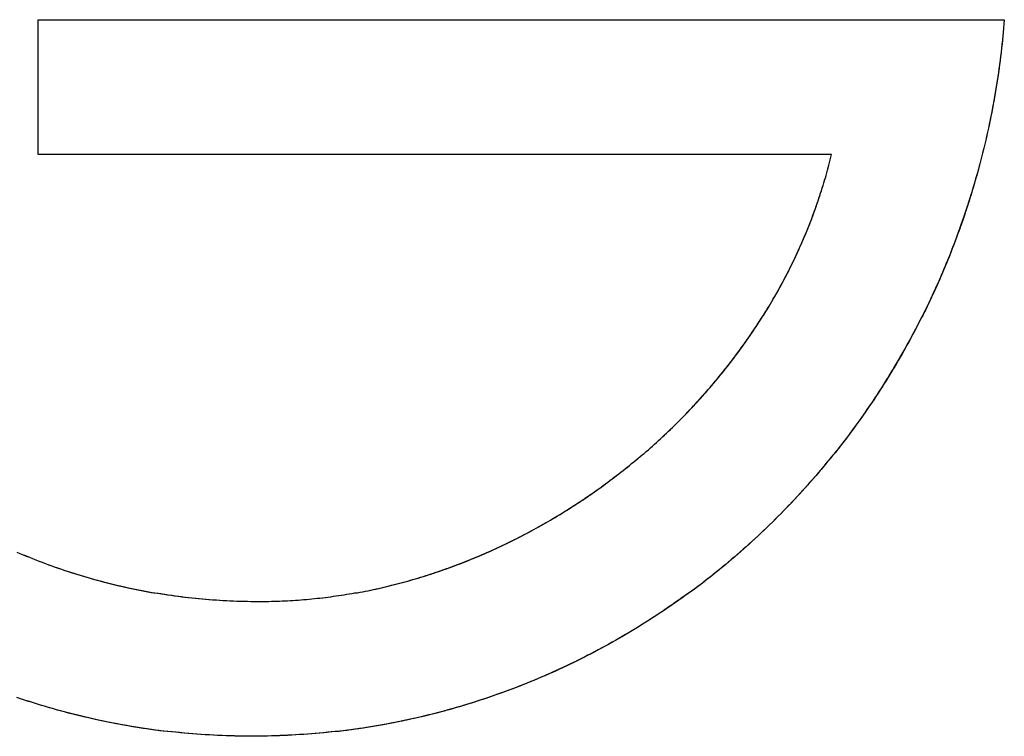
# Model space of a CAD drawing. Extents: x 744 to 2048, y 1140 to 2782.
# Tile 98 of 134: x 899.82 to 902.78, y 2462.73 to 2464.88. Entities that reach past the tile are written whole.
import ezdxf

# ---------------------------------------------------------------- set-up
doc = ezdxf.new("R2010")
doc.units = 0
doc.layers.add('KF_SONA_6_FRONT', color=7, linetype='CONTINUOUS')

# ---------------------------------------------------------------- blocks, each defined once
blk = doc.blocks.new('KF_SONA_6_FRONT')
at = {"layer": 'KF_SONA_6_FRONT'}
for p, q in [((2.457953, -162.10835), (2.457953, -161.70336)), ((2.457953, -161.70336), (5.363508, -161.70336)), ((2.457953, -161.70336), (5.363508, -161.70336)), ((2.457953, -162.10835), (2.457953, -161.70336)), ((4.843873, -162.10835), (2.457953, -162.10835)), ((4.843873, -162.10835), (2.457953, -162.10835))]:
    blk.add_line(p, q, dxfattribs=at)
for points in [[(3.09931, -163.858, 0), (3.08657, -163.858, 0), (3.07384, -163.858, 0), (3.06111, -163.858, 0), (3.04839, -163.857, 0), (3.03568, -163.857, 0), (3.02298, -163.857, 0), (3.01029, -163.856, 0), (2.9976, -163.856, 0), (2.98493, -163.855, 0), (2.97226, -163.854, 0), (2.95961, -163.854, 0), (2.94696, -163.853, 0), (2.93433, -163.852, 0), (2.9217, -163.851, 0), (2.90909, -163.85, 0), (2.89649, -163.849, 0), (2.8839, -163.847, 0), (2.87132, -163.846, 0), (2.85875, -163.845, 0), (2.8462, -163.843, 0), (2.83366, -163.842, 0), (2.82113, -163.84, 0), (2.80862, -163.839, 0), (2.79612, -163.837, 0), (2.78364, -163.835, 0), (2.77116, -163.833, 0), (2.75871, -163.831, 0), (2.74627, -163.829, 0), (2.73384, -163.827, 0), (2.72143, -163.825, 0), (2.70904, -163.823, 0), (2.69666, -163.82, 0), (2.6843, -163.818, 0), (2.67195, -163.816, 0), (2.65962, -163.813, 0), (2.64731, -163.811, 0), (2.63502, -163.808, 0), (2.62274, -163.805, 0), (2.61049, -163.802, 0), (2.59825, -163.8, 0), (2.58603, -163.797, 0), (2.57383, -163.794, 0), (2.56165, -163.791, 0), (2.54949, -163.788, 0), (2.53734, -163.784, 0), (2.52522, -163.781, 0), (2.51312, -163.778, 0), (2.50104, -163.774, 0), (2.48898, -163.771, 0), (2.47694, -163.767, 0), (2.46493, -163.764, 0), (2.45293, -163.76, 0), (2.44096, -163.756, 0), (2.42901, -163.753, 0), (2.41709, -163.749, 0), (2.40518, -163.745, 0), (2.3933, -163.741, 0)], [(3.09931, -163.858, 0), (3.08671, -163.858, 0), (3.0741, -163.858, 0), (3.0615, -163.858, 0), (3.0489, -163.858, 0), (3.03631, -163.857, 0), (3.02372, -163.857, 0), (3.01114, -163.856, 0), (2.99856, -163.856, 0), (2.98599, -163.855, 0), (2.97343, -163.854, 0), (2.96087, -163.854, 0), (2.94832, -163.853, 0), (2.93577, -163.852, 0), (2.92324, -163.851, 0), (2.91071, -163.85, 0), (2.89819, -163.849, 0), (2.88568, -163.848, 0), (2.87318, -163.846, 0), (2.86069, -163.845, 0), (2.84821, -163.844, 0), (2.83573, -163.842, 0), (2.82327, -163.841, 0), (2.81082, -163.839, 0), (2.79838, -163.837, 0), (2.78595, -163.835, 0), (2.77354, -163.834, 0), (2.76113, -163.832, 0), (2.74874, -163.83, 0), (2.73636, -163.828, 0), (2.724, -163.825, 0), (2.71165, -163.823, 0), (2.69931, -163.821, 0), (2.68698, -163.819, 0), (2.67467, -163.816, 0), (2.66238, -163.814, 0), (2.6501, -163.811, 0), (2.63783, -163.809, 0), (2.62559, -163.806, 0), (2.61335, -163.803, 0), (2.60114, -163.8, 0), (2.58894, -163.797, 0), (2.57676, -163.794, 0), (2.56459, -163.791, 0), (2.55244, -163.788, 0), (2.54031, -163.785, 0), (2.5282, -163.782, 0), (2.51611, -163.779, 0), (2.50404, -163.775, 0), (2.49199, -163.772, 0), (2.47995, -163.768, 0), (2.46794, -163.765, 0), (2.45594, -163.761, 0), (2.44397, -163.757, 0), (2.43202, -163.753, 0), (2.42009, -163.75, 0), (2.40818, -163.746, 0), (2.39629, -163.742, 0)], [(2.40025, -163.307, 0), (2.40974, -163.311, 0), (2.41926, -163.314, 0), (2.4288, -163.318, 0), (2.43836, -163.322, 0), (2.44795, -163.326, 0), (2.45756, -163.33, 0), (2.46719, -163.333, 0), (2.47684, -163.337, 0), (2.48651, -163.341, 0), (2.4962, -163.344, 0), (2.50592, -163.348, 0), (2.51565, -163.351, 0), (2.52541, -163.354, 0), (2.53519, -163.358, 0), (2.54498, -163.361, 0), (2.5548, -163.364, 0), (2.56464, -163.367, 0), (2.57449, -163.37, 0), (2.58437, -163.373, 0), (2.59426, -163.376, 0), (2.60417, -163.379, 0), (2.6141, -163.382, 0), (2.62405, -163.385, 0), (2.63402, -163.388, 0), (2.64401, -163.39, 0), (2.65401, -163.393, 0), (2.66403, -163.396, 0), (2.67407, -163.398, 0), (2.68413, -163.401, 0), (2.6942, -163.403, 0), (2.70429, -163.405, 0), (2.71439, -163.408, 0), (2.72451, -163.41, 0), (2.73465, -163.412, 0), (2.7448, -163.414, 0), (2.75497, -163.416, 0), (2.76515, -163.418, 0), (2.77535, -163.42, 0), (2.78556, -163.422, 0), (2.79579, -163.424, 0), (2.80603, -163.426, 0), (2.81628, -163.428, 0), (2.82655, -163.429, 0), (2.83683, -163.431, 0), (2.84712, -163.433, 0), (2.85743, -163.434, 0), (2.86775, -163.436, 0), (2.87809, -163.437, 0), (2.88843, -163.438, 0), (2.89879, -163.44, 0), (2.90916, -163.441, 0), (2.91954, -163.442, 0), (2.92993, -163.443, 0), (2.94033, -163.444, 0), (2.95075, -163.445, 0), (2.96117, -163.446, 0), (2.97161, -163.447, 0), (2.98205, -163.448, 0), (2.99251, -163.448, 0), (3.00297, -163.449, 0), (3.01344, -163.45, 0), (3.02393, -163.45, 0), (3.03442, -163.451, 0), (3.04492, -163.451, 0), (3.05543, -163.452, 0), (3.06595, -163.452, 0), (3.07647, -163.452, 0), (3.087, -163.452, 0), (3.09754, -163.453, 0), (3.10809, -163.453, 0), (3.11865, -163.453, 0)], [(2.39325, -163.304, 0), (2.40274, -163.308, 0), (2.41226, -163.312, 0), (2.4218, -163.316, 0), (2.43136, -163.319, 0), (2.44094, -163.323, 0), (2.45055, -163.327, 0), (2.46017, -163.331, 0), (2.46982, -163.334, 0), (2.47948, -163.338, 0), (2.48917, -163.342, 0), (2.49888, -163.345, 0), (2.5086, -163.349, 0), (2.51835, -163.352, 0), (2.52812, -163.355, 0), (2.5379, -163.359, 0), (2.54771, -163.362, 0), (2.55753, -163.365, 0), (2.56737, -163.368, 0), (2.57723, -163.371, 0), (2.5871, -163.374, 0), (2.597, -163.377, 0), (2.60691, -163.38, 0), (2.61684, -163.383, 0), (2.62678, -163.386, 0), (2.63674, -163.388, 0), (2.64672, -163.391, 0), (2.65671, -163.394, 0), (2.66672, -163.396, 0), (2.67675, -163.399, 0), (2.68679, -163.401, 0), (2.69684, -163.404, 0), (2.70691, -163.406, 0), (2.717, -163.408, 0), (2.72709, -163.411, 0), (2.73721, -163.413, 0), (2.74733, -163.415, 0), (2.75747, -163.417, 0), (2.76762, -163.419, 0), (2.77779, -163.421, 0), (2.78796, -163.423, 0), (2.79815, -163.425, 0), (2.80835, -163.426, 0), (2.81857, -163.428, 0), (2.82879, -163.43, 0), (2.83903, -163.431, 0), (2.84928, -163.433, 0), (2.85953, -163.434, 0), (2.8698, -163.436, 0), (2.88008, -163.437, 0), (2.89037, -163.439, 0), (2.90067, -163.44, 0), (2.91097, -163.441, 0), (2.92129, -163.442, 0), (2.93161, -163.443, 0), (2.94195, -163.444, 0), (2.95229, -163.445, 0), (2.96264, -163.446, 0), (2.97299, -163.447, 0), (2.98336, -163.448, 0), (2.99373, -163.448, 0), (3.00411, -163.449, 0), (3.01449, -163.45, 0), (3.02488, -163.45, 0), (3.03528, -163.451, 0), (3.04569, -163.451, 0), (3.05609, -163.452, 0), (3.06651, -163.452, 0), (3.07693, -163.452, 0), (3.08735, -163.452, 0), (3.09778, -163.453, 0), (3.10821, -163.453, 0), (3.11865, -163.453, 0)], [(5.36351, -161.703, 0), (5.3625, -161.716, 0), (5.36143, -161.728, 0), (5.3603, -161.741, 0), (5.35911, -161.753, 0), (5.35786, -161.765, 0), (5.35654, -161.778, 0), (5.35517, -161.79, 0), (5.35373, -161.802, 0), (5.35223, -161.815, 0), (5.35067, -161.827, 0), (5.34905, -161.839, 0), (5.34737, -161.851, 0), (5.34563, -161.864, 0), (5.34383, -161.876, 0), (5.34197, -161.888, 0), (5.34005, -161.9, 0), (5.33807, -161.912, 0), (5.33602, -161.924, 0), (5.33392, -161.937, 0), (5.33176, -161.949, 0), (5.32953, -161.961, 0), (5.32725, -161.973, 0), (5.32491, -161.985, 0), (5.32251, -161.997, 0), (5.32005, -162.009, 0), (5.31753, -162.021, 0), (5.31495, -162.033, 0), (5.31231, -162.045, 0), (5.30961, -162.057, 0), (5.30685, -162.069, 0), (5.30403, -162.081, 0), (5.30116, -162.093, 0), (5.29822, -162.104, 0), (5.29523, -162.116, 0), (5.29218, -162.128, 0), (5.28907, -162.14, 0), (5.2859, -162.152, 0), (5.28268, -162.163, 0), (5.2794, -162.175, 0), (5.27605, -162.187, 0), (5.27265, -162.198, 0), (5.2692, -162.21, 0), (5.26568, -162.222, 0), (5.26211, -162.233, 0), (5.25848, -162.245, 0), (5.2548, -162.257, 0), (5.25105, -162.268, 0), (5.24725, -162.28, 0), (5.24339, -162.291, 0), (5.23948, -162.303, 0), (5.23551, -162.314, 0), (5.23148, -162.325, 0), (5.2274, -162.337, 0), (5.22326, -162.348, 0), (5.21906, -162.36, 0), (5.21481, -162.371, 0), (5.2105, -162.382, 0), (5.20614, -162.393, 0), (5.20172, -162.405, 0), (5.19725, -162.416, 0), (5.19272, -162.427, 0), (5.18814, -162.438, 0), (5.1835, -162.449, 0), (5.1788, -162.461, 0), (5.17405, -162.472, 0), (5.16925, -162.483, 0), (5.16439, -162.494, 0), (5.15948, -162.505, 0), (5.15451, -162.516, 0), (5.14949, -162.527, 0), (5.14442, -162.537, 0), (5.13929, -162.548, 0), (5.13411, -162.559, 0), (5.12887, -162.57, 0), (5.12358, -162.581, 0), (5.11824, -162.592, 0), (5.11285, -162.602, 0), (5.1074, -162.613, 0), (5.1019, -162.624, 0), (5.09635, -162.634, 0), (5.09074, -162.645, 0), (5.08509, -162.655, 0), (5.07938, -162.666, 0), (5.07361, -162.676, 0), (5.0678, -162.687, 0), (5.06194, -162.697, 0), (5.05602, -162.708, 0), (5.05005, -162.718, 0), (5.04403, -162.728, 0), (5.03797, -162.739, 0), (5.03185, -162.749, 0), (5.02567, -162.759, 0), (5.01945, -162.769, 0), (5.01318, -162.78, 0), (5.00686, -162.79, 0), (5.00049, -162.8, 0), (4.99407, -162.81, 0), (4.98759, -162.82, 0), (4.98107, -162.83, 0), (4.9745, -162.84, 0), (4.96789, -162.85, 0), (4.96122, -162.86, 0), (4.9545, -162.87, 0), (4.94773, -162.879, 0), (4.94092, -162.889, 0), (4.93406, -162.899, 0), (4.92715, -162.909, 0), (4.92019, -162.918, 0), (4.91318, -162.928, 0), (4.90613, -162.937, 0), (4.89903, -162.947, 0), (4.89188, -162.957, 0), (4.88469, -162.966, 0), (4.87745, -162.975, 0), (4.87016, -162.985, 0), (4.86282, -162.994, 0), (4.85544, -163.004, 0), (4.84801, -163.013, 0), (4.84054, -163.022, 0), (4.83302, -163.031, 0), (4.82546, -163.04, 0), (4.81785, -163.05, 0), (4.81019, -163.059, 0), (4.80249, -163.068, 0), (4.79474, -163.077, 0), (4.78695, -163.086, 0), (4.77912, -163.094, 0), (4.77124, -163.103, 0), (4.76332, -163.112, 0), (4.75535, -163.121, 0), (4.74734, -163.13, 0), (4.73929, -163.138, 0), (4.73119, -163.147, 0), (4.72305, -163.156, 0), (4.71487, -163.164, 0), (4.70664, -163.173, 0), (4.69837, -163.181, 0), (4.69006, -163.19, 0), (4.68171, -163.198, 0), (4.67332, -163.207, 0), (4.66488, -163.215, 0), (4.6564, -163.223, 0), (4.64788, -163.231, 0), (4.63932, -163.239, 0), (4.63072, -163.248, 0), (4.62208, -163.256, 0), (4.61339, -163.264, 0), (4.60467, -163.272, 0), (4.59591, -163.28, 0), (4.5871, -163.288, 0), (4.57826, -163.295, 0), (4.56938, -163.303, 0), (4.56045, -163.311, 0), (4.55149, -163.319, 0), (4.54249, -163.326, 0), (4.53345, -163.334, 0), (4.52438, -163.342, 0), (4.51526, -163.349, 0), (4.50611, -163.357, 0), (4.49691, -163.364, 0), (4.48768, -163.371, 0), (4.47842, -163.379, 0), (4.46911, -163.386, 0), (4.45977, -163.393, 0), (4.45039, -163.401, 0), (4.44098, -163.408, 0), (4.43153, -163.415, 0), (4.42204, -163.422, 0), (4.41251, -163.429, 0), (4.40296, -163.436, 0), (4.39336, -163.443, 0), (4.38373, -163.449, 0), (4.37406, -163.456, 0), (4.36436, -163.463, 0), (4.35463, -163.47, 0), (4.34486, -163.476, 0), (4.33505, -163.483, 0), (4.32522, -163.489, 0), (4.31534, -163.496, 0), (4.30544, -163.502, 0), (4.2955, -163.509, 0), (4.28553, -163.515, 0), (4.27552, -163.521, 0), (4.26548, -163.528, 0), (4.25541, -163.534, 0), (4.24531, -163.54, 0), (4.23517, -163.546, 0), (4.22501, -163.552, 0), (4.21481, -163.558, 0), (4.20458, -163.564, 0), (4.19432, -163.57, 0), (4.18402, -163.575, 0), (4.1737, -163.581, 0), (4.16335, -163.587, 0), (4.15296, -163.592, 0), (4.14255, -163.598, 0), (4.1321, -163.604, 0), (4.12163, -163.609, 0), (4.11113, -163.614, 0), (4.10059, -163.62, 0), (4.09003, -163.625, 0), (4.07944, -163.63, 0), (4.06883, -163.636, 0), (4.05818, -163.641, 0), (4.0475, -163.646, 0), (4.0368, -163.651, 0), (4.02607, -163.656, 0), (4.01531, -163.661, 0), (4.00453, -163.666, 0), (3.99372, -163.67, 0), (3.98288, -163.675, 0), (3.97202, -163.68, 0), (3.96113, -163.684, 0), (3.95021, -163.689, 0), (3.93927, -163.693, 0), (3.9283, -163.698, 0), (3.91731, -163.702, 0), (3.90629, -163.707, 0), (3.89525, -163.711, 0), (3.88418, -163.715, 0), (3.87309, -163.719, 0), (3.86197, -163.723, 0), (3.85083, -163.727, 0), (3.83967, -163.731, 0), (3.82848, -163.735, 0), (3.81727, -163.739, 0), (3.80604, -163.743, 0), (3.79478, -163.747, 0), (3.78351, -163.75, 0), (3.77221, -163.754, 0), (3.76089, -163.758, 0), (3.74954, -163.761, 0), (3.73818, -163.765, 0), (3.72679, -163.768, 0), (3.71538, -163.771, 0), (3.70396, -163.775, 0), (3.69251, -163.778, 0), (3.68104, -163.781, 0), (3.66955, -163.784, 0), (3.65804, -163.787, 0), (3.64651, -163.79, 0), (3.63497, -163.793, 0), (3.6234, -163.796, 0), (3.61182, -163.799, 0), (3.60021, -163.801, 0), (3.58859, -163.804, 0), (3.57695, -163.806, 0), (3.56529, -163.809, 0), (3.55362, -163.811, 0), (3.54192, -163.814, 0), (3.53021, -163.816, 0), (3.51849, -163.818, 0), (3.50674, -163.821, 0), (3.49498, -163.823, 0), (3.48321, -163.825, 0), (3.47141, -163.827, 0), (3.4596, -163.829, 0), (3.44778, -163.831, 0), (3.43594, -163.833, 0), (3.42409, -163.834, 0), (3.41222, -163.836, 0), (3.40034, -163.838, 0), (3.38844, -163.839, 0), (3.37653, -163.841, 0), (3.36461, -163.842, 0), (3.35267, -163.844, 0), (3.34072, -163.845, 0), (3.32876, -163.846, 0), (3.31678, -163.848, 0), (3.30479, -163.849, 0), (3.29279, -163.85, 0), (3.28078, -163.851, 0), (3.26875, -163.852, 0), (3.25671, -163.853, 0), (3.24467, -163.853, 0), (3.23261, -163.854, 0), (3.22054, -163.855, 0), (3.20846, -163.855, 0), (3.19637, -163.856, 0), (3.18427, -163.856, 0), (3.17216, -163.857, 0), (3.16004, -163.857, 0), (3.14791, -163.858, 0), (3.13578, -163.858, 0), (3.12363, -163.858, 0), (3.11148, -163.858, 0), (3.09931, -163.858, 0)], [(5.36351, -161.703, 0), (5.36252, -161.716, 0), (5.36147, -161.728, 0), (5.36035, -161.74, 0), (5.35918, -161.752, 0), (5.35795, -161.764, 0), (5.35666, -161.777, 0), (5.35531, -161.789, 0), (5.35389, -161.801, 0), (5.35242, -161.813, 0), (5.35089, -161.825, 0), (5.3493, -161.837, 0), (5.34765, -161.849, 0), (5.34594, -161.862, 0), (5.34417, -161.874, 0), (5.34234, -161.886, 0), (5.34045, -161.898, 0), (5.3385, -161.91, 0), (5.33649, -161.922, 0), (5.33442, -161.934, 0), (5.33229, -161.946, 0), (5.33011, -161.958, 0), (5.32786, -161.97, 0), (5.32555, -161.982, 0), (5.32319, -161.994, 0), (5.32077, -162.006, 0), (5.31828, -162.017, 0), (5.31574, -162.029, 0), (5.31314, -162.041, 0), (5.31048, -162.053, 0), (5.30777, -162.065, 0), (5.30499, -162.077, 0), (5.30215, -162.089, 0), (5.29926, -162.1, 0), (5.29631, -162.112, 0), (5.2933, -162.124, 0), (5.29023, -162.136, 0), (5.2871, -162.147, 0), (5.28392, -162.159, 0), (5.28067, -162.171, 0), (5.27737, -162.182, 0), (5.27402, -162.194, 0), (5.2706, -162.206, 0), (5.26712, -162.217, 0), (5.26359, -162.229, 0), (5.26, -162.24, 0), (5.25636, -162.252, 0), (5.25265, -162.263, 0), (5.24889, -162.275, 0), (5.24507, -162.286, 0), (5.2412, -162.298, 0), (5.23727, -162.309, 0), (5.23328, -162.32, 0), (5.22923, -162.332, 0), (5.22513, -162.343, 0), (5.22097, -162.355, 0), (5.21676, -162.366, 0), (5.21248, -162.377, 0), (5.20816, -162.388, 0), (5.20377, -162.4, 0), (5.19933, -162.411, 0), (5.19484, -162.422, 0), (5.19029, -162.433, 0), (5.18568, -162.444, 0), (5.18102, -162.455, 0), (5.1763, -162.466, 0), (5.17153, -162.477, 0), (5.1667, -162.489, 0), (5.16182, -162.499, 0), (5.15688, -162.51, 0), (5.15189, -162.521, 0), (5.14684, -162.532, 0), (5.14174, -162.543, 0), (5.13658, -162.554, 0), (5.13137, -162.565, 0), (5.12611, -162.576, 0), (5.12079, -162.586, 0), (5.11542, -162.597, 0), (5.10999, -162.608, 0), (5.10451, -162.619, 0), (5.09898, -162.629, 0), (5.09339, -162.64, 0), (5.08776, -162.65, 0), (5.08206, -162.661, 0), (5.07632, -162.672, 0), (5.07052, -162.682, 0), (5.06467, -162.693, 0), (5.05877, -162.703, 0), (5.05282, -162.713, 0), (5.04681, -162.724, 0), (5.04075, -162.734, 0), (5.03464, -162.744, 0), (5.02848, -162.755, 0), (5.02227, -162.765, 0), (5.016, -162.775, 0), (5.00969, -162.785, 0), (5.00332, -162.795, 0), (4.9969, -162.806, 0), (4.99043, -162.816, 0), (4.98391, -162.826, 0), (4.97735, -162.836, 0), (4.97073, -162.846, 0), (4.96406, -162.856, 0), (4.95734, -162.865, 0), (4.95057, -162.875, 0), (4.94375, -162.885, 0), (4.93689, -162.895, 0), (4.92997, -162.905, 0), (4.92301, -162.914, 0), (4.91599, -162.924, 0), (4.90893, -162.934, 0), (4.90182, -162.943, 0), (4.89466, -162.953, 0), (4.88745, -162.962, 0), (4.8802, -162.972, 0), (4.8729, -162.981, 0), (4.86555, -162.991, 0), (4.85815, -163, 0), (4.85071, -163.009, 0), (4.84322, -163.019, 0), (4.83568, -163.028, 0), (4.82809, -163.037, 0), (4.82046, -163.046, 0), (4.81279, -163.056, 0), (4.80506, -163.065, 0), (4.79729, -163.074, 0), (4.78948, -163.083, 0), (4.78162, -163.092, 0), (4.77372, -163.101, 0), (4.76577, -163.11, 0), (4.75777, -163.118, 0), (4.74973, -163.127, 0), (4.74165, -163.136, 0), (4.73352, -163.145, 0), (4.72535, -163.153, 0), (4.71713, -163.162, 0), (4.70887, -163.171, 0), (4.70057, -163.179, 0), (4.69223, -163.188, 0), (4.68384, -163.196, 0), (4.67541, -163.204, 0), (4.66693, -163.213, 0), (4.65841, -163.221, 0), (4.64986, -163.229, 0), (4.64126, -163.238, 0), (4.63261, -163.246, 0), (4.62393, -163.254, 0), (4.61521, -163.262, 0), (4.60644, -163.27, 0), (4.59763, -163.278, 0), (4.58879, -163.286, 0), (4.5799, -163.294, 0), (4.57097, -163.302, 0), (4.562, -163.31, 0), (4.55299, -163.318, 0), (4.54395, -163.325, 0), (4.53486, -163.333, 0), (4.52573, -163.341, 0), (4.51657, -163.348, 0), (4.50737, -163.356, 0), (4.49813, -163.363, 0), (4.48885, -163.371, 0), (4.47953, -163.378, 0), (4.47017, -163.385, 0), (4.46078, -163.393, 0), (4.45135, -163.4, 0), (4.44188, -163.407, 0), (4.43238, -163.414, 0), (4.42284, -163.421, 0), (4.41326, -163.428, 0), (4.40365, -163.435, 0), (4.394, -163.442, 0), (4.38431, -163.449, 0), (4.37459, -163.456, 0), (4.36484, -163.463, 0), (4.35505, -163.469, 0), (4.34522, -163.476, 0), (4.33537, -163.483, 0), (4.32547, -163.489, 0), (4.31554, -163.496, 0), (4.30558, -163.502, 0), (4.29559, -163.509, 0), (4.28556, -163.515, 0), (4.2755, -163.521, 0), (4.26541, -163.528, 0), (4.25528, -163.534, 0), (4.24512, -163.54, 0), (4.23493, -163.546, 0), (4.22471, -163.552, 0), (4.21446, -163.558, 0), (4.20417, -163.564, 0), (4.19386, -163.57, 0), (4.18351, -163.576, 0), (4.17314, -163.582, 0), (4.16273, -163.587, 0), (4.15229, -163.593, 0), (4.14182, -163.598, 0), (4.13133, -163.604, 0), (4.1208, -163.61, 0), (4.11025, -163.615, 0), (4.09966, -163.62, 0), (4.08905, -163.626, 0), (4.07841, -163.631, 0), (4.06775, -163.636, 0), (4.05705, -163.641, 0), (4.04633, -163.646, 0), (4.03558, -163.651, 0), (4.0248, -163.656, 0), (4.014, -163.661, 0), (4.00317, -163.666, 0), (3.99231, -163.671, 0), (3.98143, -163.676, 0), (3.97052, -163.68, 0), (3.95959, -163.685, 0), (3.94863, -163.69, 0), (3.93765, -163.694, 0), (3.92664, -163.699, 0), (3.91561, -163.703, 0), (3.90455, -163.707, 0), (3.89347, -163.712, 0), (3.88237, -163.716, 0), (3.87125, -163.72, 0), (3.8601, -163.724, 0), (3.84893, -163.728, 0), (3.83773, -163.732, 0), (3.82652, -163.736, 0), (3.81528, -163.74, 0), (3.80402, -163.744, 0), (3.79274, -163.747, 0), (3.78144, -163.751, 0), (3.77011, -163.755, 0), (3.75877, -163.758, 0), (3.74741, -163.762, 0), (3.73602, -163.765, 0), (3.72462, -163.769, 0), (3.7132, -163.772, 0), (3.70175, -163.775, 0), (3.69029, -163.778, 0), (3.67881, -163.782, 0), (3.66732, -163.785, 0), (3.6558, -163.788, 0), (3.64427, -163.791, 0), (3.63272, -163.793, 0), (3.62115, -163.796, 0), (3.60956, -163.799, 0), (3.59796, -163.802, 0), (3.58634, -163.804, 0), (3.57471, -163.807, 0), (3.56306, -163.809, 0), (3.55139, -163.812, 0), (3.53971, -163.814, 0), (3.52801, -163.817, 0), (3.5163, -163.819, 0), (3.50458, -163.821, 0), (3.49284, -163.823, 0), (3.48108, -163.825, 0), (3.46931, -163.827, 0), (3.45753, -163.829, 0), (3.44574, -163.831, 0), (3.43393, -163.833, 0), (3.42211, -163.835, 0), (3.41028, -163.836, 0), (3.39844, -163.838, 0), (3.38658, -163.84, 0), (3.37472, -163.841, 0), (3.36284, -163.843, 0), (3.35095, -163.844, 0), (3.33905, -163.845, 0), (3.32715, -163.847, 0), (3.31523, -163.848, 0), (3.3033, -163.849, 0), (3.29136, -163.85, 0), (3.27941, -163.851, 0), (3.26746, -163.852, 0), (3.25549, -163.853, 0), (3.24352, -163.853, 0), (3.23154, -163.854, 0), (3.21955, -163.855, 0), (3.20756, -163.856, 0), (3.19555, -163.856, 0), (3.18354, -163.857, 0), (3.17153, -163.857, 0), (3.15951, -163.857, 0), (3.14748, -163.858, 0), (3.13545, -163.858, 0), (3.12341, -163.858, 0), (3.11136, -163.858, 0), (3.09931, -163.858, 0)], [(3.11865, -163.453, 0), (3.12678, -163.453, 0), (3.13491, -163.453, 0), (3.14305, -163.453, 0), (3.15118, -163.453, 0), (3.15931, -163.452, 0), (3.16745, -163.452, 0), (3.17558, -163.452, 0), (3.18371, -163.452, 0), (3.19183, -163.451, 0), (3.19996, -163.451, 0), (3.20809, -163.451, 0), (3.21621, -163.45, 0), (3.22433, -163.45, 0), (3.23245, -163.449, 0), (3.24057, -163.449, 0), (3.24868, -163.448, 0), (3.25679, -163.447, 0), (3.2649, -163.447, 0), (3.27301, -163.446, 0), (3.28111, -163.445, 0), (3.28921, -163.444, 0), (3.2973, -163.443, 0), (3.3054, -163.443, 0), (3.31349, -163.442, 0), (3.32157, -163.441, 0), (3.32965, -163.44, 0), (3.33773, -163.439, 0), (3.3458, -163.437, 0), (3.35386, -163.436, 0), (3.36193, -163.435, 0), (3.36998, -163.434, 0), (3.37804, -163.433, 0), (3.38608, -163.431, 0), (3.39412, -163.43, 0), (3.40216, -163.429, 0), (3.41019, -163.427, 0), (3.41822, -163.426, 0), (3.42623, -163.424, 0), (3.43425, -163.423, 0), (3.44225, -163.421, 0), (3.45025, -163.42, 0), (3.45824, -163.418, 0), (3.46623, -163.416, 0), (3.47421, -163.414, 0), (3.48218, -163.413, 0), (3.49014, -163.411, 0), (3.4981, -163.409, 0), (3.50605, -163.407, 0), (3.51399, -163.405, 0), (3.52192, -163.403, 0), (3.52985, -163.401, 0), (3.53776, -163.399, 0), (3.54567, -163.397, 0), (3.55357, -163.395, 0), (3.56146, -163.393, 0), (3.56935, -163.391, 0), (3.57722, -163.388, 0), (3.58508, -163.386, 0), (3.59294, -163.384, 0), (3.60078, -163.382, 0), (3.60862, -163.379, 0), (3.61644, -163.377, 0), (3.62426, -163.374, 0), (3.63206, -163.372, 0), (3.63986, -163.369, 0), (3.64764, -163.367, 0), (3.65542, -163.364, 0), (3.66318, -163.362, 0), (3.67093, -163.359, 0), (3.67868, -163.356, 0), (3.68641, -163.353, 0), (3.69413, -163.351, 0), (3.70183, -163.348, 0), (3.70953, -163.345, 0), (3.71721, -163.342, 0), (3.72489, -163.339, 0), (3.73255, -163.336, 0), (3.74019, -163.333, 0), (3.74783, -163.33, 0), (3.75545, -163.327, 0), (3.76306, -163.324, 0), (3.77066, -163.321, 0), (3.77824, -163.318, 0), (3.78581, -163.315, 0), (3.79337, -163.311, 0), (3.80092, -163.308, 0), (3.80845, -163.305, 0), (3.81596, -163.302, 0), (3.82347, -163.298, 0), (3.83095, -163.295, 0), (3.83843, -163.291, 0), (3.84589, -163.288, 0), (3.85334, -163.284, 0), (3.86077, -163.281, 0), (3.86818, -163.277, 0), (3.87559, -163.274, 0), (3.88297, -163.27, 0), (3.89034, -163.266, 0), (3.8977, -163.263, 0), (3.90504, -163.259, 0), (3.91236, -163.255, 0), (3.91967, -163.251, 0), (3.92697, -163.248, 0), (3.93424, -163.244, 0), (3.9415, -163.24, 0), (3.94875, -163.236, 0), (3.95597, -163.232, 0), (3.96319, -163.228, 0), (3.97038, -163.224, 0), (3.97756, -163.22, 0), (3.98472, -163.216, 0), (3.99186, -163.212, 0), (3.99898, -163.208, 0), (4.00609, -163.203, 0), (4.01318, -163.199, 0), (4.02025, -163.195, 0), (4.02731, -163.191, 0), (4.03434, -163.186, 0), (4.04136, -163.182, 0), (4.04836, -163.178, 0), (4.05534, -163.173, 0), (4.0623, -163.169, 0), (4.06924, -163.164, 0), (4.07617, -163.16, 0), (4.08307, -163.155, 0), (4.08996, -163.151, 0), (4.09682, -163.146, 0), (4.10367, -163.142, 0), (4.1105, -163.137, 0), (4.1173, -163.132, 0), (4.12409, -163.128, 0), (4.13086, -163.123, 0), (4.1376, -163.118, 0), (4.14433, -163.114, 0), (4.15103, -163.109, 0), (4.15772, -163.104, 0), (4.16438, -163.099, 0), (4.17102, -163.094, 0), (4.17764, -163.089, 0), (4.18424, -163.084, 0), (4.19082, -163.079, 0), (4.19738, -163.074, 0), (4.20391, -163.069, 0), (4.21042, -163.064, 0), (4.21691, -163.059, 0), (4.22338, -163.054, 0), (4.22983, -163.049, 0), (4.23625, -163.044, 0), (4.24265, -163.038, 0), (4.24903, -163.033, 0), (4.25539, -163.028, 0), (4.26172, -163.023, 0), (4.26803, -163.017, 0), (4.27431, -163.012, 0), (4.28057, -163.007, 0), (4.28681, -163.001, 0), (4.29303, -162.996, 0), (4.29922, -162.99, 0), (4.30538, -162.985, 0), (4.31152, -162.979, 0), (4.31764, -162.974, 0), (4.32373, -162.968, 0), (4.3298, -162.963, 0), (4.33585, -162.957, 0), (4.34187, -162.952, 0), (4.34786, -162.946, 0), (4.35383, -162.94, 0), (4.35977, -162.935, 0), (4.36569, -162.929, 0), (4.37158, -162.923, 0), (4.37744, -162.917, 0), (4.38328, -162.911, 0), (4.3891, -162.906, 0), (4.39488, -162.9, 0), (4.40065, -162.894, 0), (4.40638, -162.888, 0), (4.41209, -162.882, 0), (4.41777, -162.876, 0), (4.42342, -162.87, 0), (4.42905, -162.864, 0), (4.43465, -162.858, 0), (4.44022, -162.852, 0), (4.44576, -162.846, 0), (4.45128, -162.84, 0), (4.45677, -162.834, 0), (4.46223, -162.828, 0), (4.46766, -162.822, 0), (4.47307, -162.815, 0), (4.47844, -162.809, 0), (4.48379, -162.803, 0), (4.48911, -162.797, 0), (4.4944, -162.79, 0), (4.49966, -162.784, 0), (4.50489, -162.778, 0), (4.51009, -162.771, 0), (4.51526, -162.765, 0), (4.5204, -162.759, 0), (4.52552, -162.752, 0), (4.5306, -162.746, 0), (4.53565, -162.739, 0), (4.54067, -162.733, 0), (4.54567, -162.726, 0), (4.55063, -162.72, 0), (4.55556, -162.713, 0), (4.56046, -162.707, 0), (4.56533, -162.7, 0), (4.57017, -162.694, 0), (4.57497, -162.687, 0), (4.57975, -162.68, 0), (4.58449, -162.674, 0), (4.58921, -162.667, 0), (4.59389, -162.66, 0), (4.59854, -162.654, 0), (4.60315, -162.647, 0), (4.60774, -162.64, 0), (4.61229, -162.633, 0), (4.61681, -162.626, 0), (4.62129, -162.62, 0), (4.62575, -162.613, 0), (4.63017, -162.606, 0), (4.63456, -162.599, 0), (4.63891, -162.592, 0), (4.64323, -162.585, 0), (4.64752, -162.578, 0), (4.65177, -162.571, 0), (4.65599, -162.564, 0), (4.66018, -162.557, 0), (4.66433, -162.55, 0), (4.66845, -162.543, 0), (4.67253, -162.536, 0), (4.67658, -162.529, 0), (4.68059, -162.522, 0), (4.68457, -162.515, 0), (4.68852, -162.508, 0), (4.69243, -162.501, 0), (4.6963, -162.494, 0), (4.70014, -162.486, 0), (4.70394, -162.479, 0), (4.70771, -162.472, 0), (4.71144, -162.465, 0), (4.71513, -162.458, 0), (4.71879, -162.45, 0), (4.72242, -162.443, 0), (4.726, -162.436, 0), (4.72955, -162.428, 0), (4.73307, -162.421, 0), (4.73654, -162.414, 0), (4.73998, -162.406, 0), (4.74339, -162.399, 0), (4.74675, -162.392, 0), (4.75008, -162.384, 0), (4.75337, -162.377, 0), (4.75662, -162.369, 0), (4.75984, -162.362, 0), (4.76302, -162.354, 0), (4.76616, -162.347, 0), (4.76926, -162.339, 0), (4.77232, -162.332, 0), (4.77535, -162.324, 0), (4.77833, -162.317, 0), (4.78128, -162.309, 0), (4.78419, -162.302, 0), (4.78706, -162.294, 0), (4.78989, -162.287, 0), (4.79268, -162.279, 0), (4.79543, -162.271, 0), (4.79814, -162.264, 0), (4.80081, -162.256, 0), (4.80345, -162.248, 0), (4.80604, -162.241, 0), (4.80859, -162.233, 0), (4.8111, -162.225, 0), (4.81358, -162.218, 0), (4.81601, -162.21, 0), (4.8184, -162.202, 0), (4.82075, -162.194, 0), (4.82306, -162.187, 0), (4.82533, -162.179, 0), (4.82755, -162.171, 0), (4.82974, -162.163, 0), (4.83188, -162.155, 0), (4.83399, -162.148, 0), (4.83605, -162.14, 0), (4.83807, -162.132, 0), (4.84004, -162.124, 0), (4.84198, -162.116, 0), (4.84387, -162.108, 0)], [(3.11865, -163.453, 0), (3.12674, -163.453, 0), (3.13483, -163.453, 0), (3.14292, -163.453, 0), (3.15102, -163.453, 0), (3.15911, -163.452, 0), (3.16721, -163.452, 0), (3.1753, -163.452, 0), (3.1834, -163.452, 0), (3.19149, -163.451, 0), (3.19959, -163.451, 0), (3.20768, -163.451, 0), (3.21577, -163.45, 0), (3.22387, -163.45, 0), (3.23196, -163.449, 0), (3.24004, -163.449, 0), (3.24813, -163.448, 0), (3.25622, -163.447, 0), (3.2643, -163.447, 0), (3.27238, -163.446, 0), (3.28046, -163.445, 0), (3.28854, -163.444, 0), (3.29661, -163.443, 0), (3.30468, -163.443, 0), (3.31275, -163.442, 0), (3.32082, -163.441, 0), (3.32888, -163.44, 0), (3.33694, -163.439, 0), (3.34499, -163.437, 0), (3.35304, -163.436, 0), (3.36109, -163.435, 0), (3.36913, -163.434, 0), (3.37717, -163.433, 0), (3.38521, -163.431, 0), (3.39323, -163.43, 0), (3.40126, -163.429, 0), (3.40928, -163.427, 0), (3.41729, -163.426, 0), (3.4253, -163.424, 0), (3.4333, -163.423, 0), (3.4413, -163.421, 0), (3.44929, -163.42, 0), (3.45727, -163.418, 0), (3.46525, -163.416, 0), (3.47323, -163.415, 0), (3.48119, -163.413, 0), (3.48915, -163.411, 0), (3.4971, -163.409, 0), (3.50505, -163.407, 0), (3.51299, -163.405, 0), (3.52092, -163.403, 0), (3.52884, -163.401, 0), (3.53675, -163.399, 0), (3.54466, -163.397, 0), (3.55256, -163.395, 0), (3.56045, -163.393, 0), (3.56833, -163.391, 0), (3.5762, -163.389, 0), (3.58407, -163.386, 0), (3.59192, -163.384, 0), (3.59977, -163.382, 0), (3.60761, -163.379, 0), (3.61544, -163.377, 0), (3.62326, -163.375, 0), (3.63106, -163.372, 0), (3.63886, -163.37, 0), (3.64665, -163.367, 0), (3.65443, -163.364, 0), (3.6622, -163.362, 0), (3.66996, -163.359, 0), (3.6777, -163.356, 0), (3.68544, -163.354, 0), (3.69316, -163.351, 0), (3.70088, -163.348, 0), (3.70858, -163.345, 0), (3.71627, -163.342, 0), (3.72395, -163.34, 0), (3.73162, -163.337, 0), (3.73927, -163.334, 0), (3.74692, -163.331, 0), (3.75455, -163.328, 0), (3.76217, -163.324, 0), (3.76977, -163.321, 0), (3.77736, -163.318, 0), (3.78494, -163.315, 0), (3.79251, -163.312, 0), (3.80007, -163.309, 0), (3.80761, -163.305, 0), (3.81513, -163.302, 0), (3.82265, -163.299, 0), (3.83015, -163.295, 0), (3.83763, -163.292, 0), (3.8451, -163.288, 0), (3.85256, -163.285, 0), (3.86, -163.281, 0), (3.86743, -163.278, 0), (3.87484, -163.274, 0), (3.88224, -163.27, 0), (3.88962, -163.267, 0), (3.89699, -163.263, 0), (3.90434, -163.259, 0), (3.91168, -163.256, 0), (3.919, -163.252, 0), (3.92631, -163.248, 0), (3.9336, -163.244, 0), (3.94087, -163.24, 0), (3.94813, -163.236, 0), (3.95537, -163.232, 0), (3.96259, -163.228, 0), (3.9698, -163.224, 0), (3.97699, -163.22, 0), (3.98416, -163.216, 0), (3.99132, -163.212, 0), (3.99846, -163.208, 0), (4.00558, -163.204, 0), (4.01268, -163.2, 0), (4.01977, -163.195, 0), (4.02683, -163.191, 0), (4.03388, -163.187, 0), (4.04092, -163.182, 0), (4.04793, -163.178, 0), (4.05492, -163.174, 0), (4.0619, -163.169, 0), (4.06885, -163.165, 0), (4.07579, -163.16, 0), (4.08271, -163.156, 0), (4.08961, -163.151, 0), (4.09649, -163.147, 0), (4.10335, -163.142, 0), (4.11019, -163.137, 0), (4.11701, -163.133, 0), (4.12381, -163.128, 0), (4.13059, -163.123, 0), (4.13735, -163.118, 0), (4.14409, -163.114, 0), (4.15081, -163.109, 0), (4.15751, -163.104, 0), (4.16418, -163.099, 0), (4.17084, -163.094, 0), (4.17747, -163.089, 0), (4.18408, -163.084, 0), (4.19068, -163.079, 0), (4.19725, -163.074, 0), (4.20379, -163.069, 0), (4.21032, -163.064, 0), (4.21682, -163.059, 0), (4.2233, -163.054, 0), (4.22976, -163.049, 0), (4.2362, -163.044, 0), (4.24261, -163.038, 0), (4.249, -163.033, 0), (4.25537, -163.028, 0), (4.26171, -163.023, 0), (4.26803, -163.017, 0), (4.27433, -163.012, 0), (4.28061, -163.007, 0), (4.28685, -163.001, 0), (4.29308, -162.996, 0), (4.29928, -162.99, 0), (4.30546, -162.985, 0), (4.31161, -162.979, 0), (4.31774, -162.974, 0), (4.32385, -162.968, 0), (4.32992, -162.963, 0), (4.33598, -162.957, 0), (4.34201, -162.951, 0), (4.34801, -162.946, 0), (4.35399, -162.94, 0), (4.35994, -162.934, 0), (4.36587, -162.929, 0), (4.37177, -162.923, 0), (4.37764, -162.917, 0), (4.38349, -162.911, 0), (4.38932, -162.905, 0), (4.39511, -162.9, 0), (4.40088, -162.894, 0), (4.40662, -162.888, 0), (4.41234, -162.882, 0), (4.41803, -162.876, 0), (4.42369, -162.87, 0), (4.42932, -162.864, 0), (4.43493, -162.858, 0), (4.44051, -162.852, 0), (4.44606, -162.846, 0), (4.45158, -162.84, 0), (4.45708, -162.833, 0), (4.46254, -162.827, 0), (4.46798, -162.821, 0), (4.47339, -162.815, 0), (4.47877, -162.809, 0), (4.48413, -162.802, 0), (4.48945, -162.796, 0), (4.49474, -162.79, 0), (4.50001, -162.784, 0), (4.50524, -162.777, 0), (4.51045, -162.771, 0), (4.51563, -162.765, 0), (4.52077, -162.758, 0), (4.52589, -162.752, 0), (4.53098, -162.745, 0), (4.53603, -162.739, 0), (4.54106, -162.732, 0), (4.54605, -162.726, 0), (4.55102, -162.719, 0), (4.55595, -162.713, 0), (4.56085, -162.706, 0), (4.56572, -162.7, 0), (4.57056, -162.693, 0), (4.57537, -162.686, 0), (4.58015, -162.68, 0), (4.58489, -162.673, 0), (4.5896, -162.666, 0), (4.59429, -162.66, 0), (4.59893, -162.653, 0), (4.60355, -162.646, 0), (4.60813, -162.639, 0), (4.61269, -162.633, 0), (4.6172, -162.626, 0), (4.62169, -162.619, 0), (4.62614, -162.612, 0), (4.63056, -162.605, 0), (4.63495, -162.598, 0), (4.6393, -162.591, 0), (4.64362, -162.584, 0), (4.6479, -162.577, 0), (4.65215, -162.571, 0), (4.65637, -162.564, 0), (4.66055, -162.557, 0), (4.6647, -162.55, 0), (4.66882, -162.542, 0), (4.6729, -162.535, 0), (4.67694, -162.528, 0), (4.68095, -162.521, 0), (4.68493, -162.514, 0), (4.68887, -162.507, 0), (4.69277, -162.5, 0), (4.69664, -162.493, 0), (4.70047, -162.486, 0), (4.70427, -162.478, 0), (4.70803, -162.471, 0), (4.71176, -162.464, 0), (4.71545, -162.457, 0), (4.7191, -162.449, 0), (4.72272, -162.442, 0), (4.7263, -162.435, 0), (4.72985, -162.428, 0), (4.73335, -162.42, 0), (4.73682, -162.413, 0), (4.74026, -162.406, 0), (4.74365, -162.398, 0), (4.74701, -162.391, 0), (4.75033, -162.383, 0), (4.75362, -162.376, 0), (4.75686, -162.369, 0), (4.76007, -162.361, 0), (4.76324, -162.354, 0), (4.76637, -162.346, 0), (4.76947, -162.339, 0), (4.77252, -162.331, 0), (4.77554, -162.324, 0), (4.77852, -162.316, 0), (4.78146, -162.309, 0), (4.78436, -162.301, 0), (4.78722, -162.293, 0), (4.79005, -162.286, 0), (4.79283, -162.278, 0), (4.79557, -162.271, 0), (4.79828, -162.263, 0), (4.80094, -162.255, 0), (4.80357, -162.248, 0), (4.80615, -162.24, 0), (4.8087, -162.232, 0), (4.8112, -162.225, 0), (4.81367, -162.217, 0), (4.81609, -162.209, 0), (4.81848, -162.202, 0), (4.82082, -162.194, 0), (4.82312, -162.186, 0), (4.82538, -162.179, 0), (4.8276, -162.171, 0), (4.82978, -162.163, 0), (4.83192, -162.155, 0), (4.83402, -162.147, 0), (4.83607, -162.14, 0), (4.83808, -162.132, 0), (4.84006, -162.124, 0), (4.84199, -162.116, 0), (4.84387, -162.108, 0)]]:
    blk.add_polyline3d(points, dxfattribs=at)

msp = doc.modelspace()

# ---------------------------------------------------------------- block references
at = {"layer": 'KF_SONA_6_FRONT'}
msp.add_blockref('KF_SONA_6_FRONT', (897.4147, 2626.5875), dxfattribs=at)

doc.saveas('drawing.dxf')
